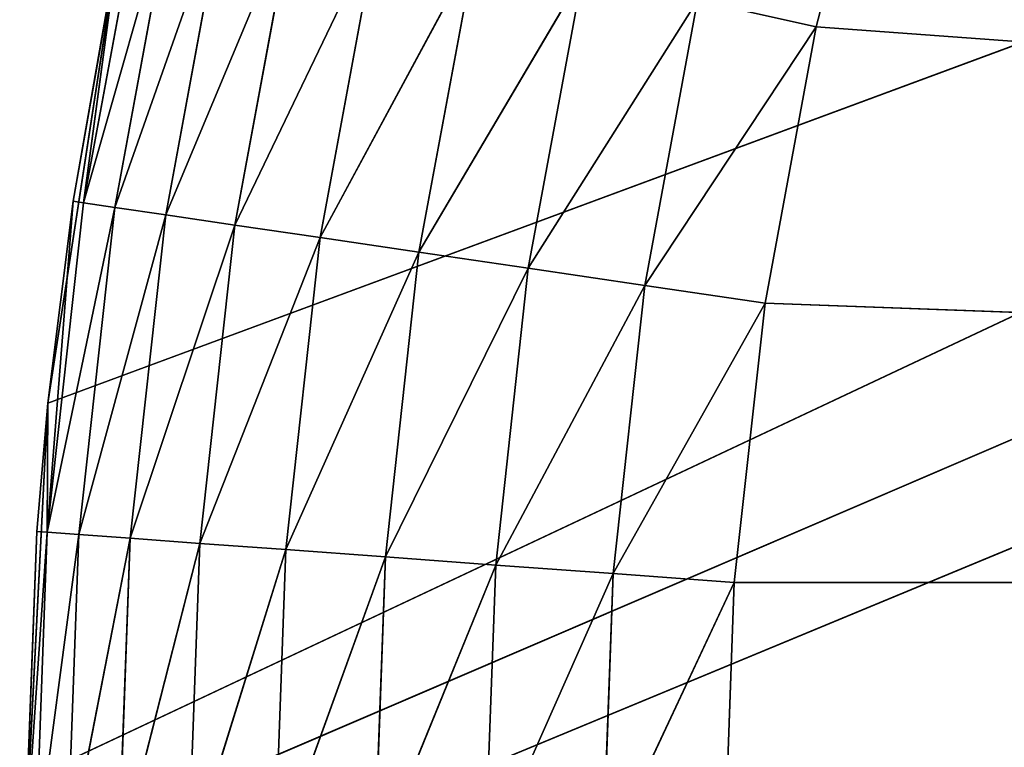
# Model space of a CAD drawing. Header units: centimetres. Extents: x 0 to 2.2, y 0 to 7.51.
# Tile 17 of 96: x 0.45 to 0.59, y 1.02 to 1.12. Entities that reach past the tile are written whole.
import ezdxf

# ---------------------------------------------------------------- set-up
doc = ezdxf.new("R2010")
doc.units = ezdxf.units.CM
doc.header["$LTSCALE"] = 2.54
doc.layers.get('0').update_dxf_attribs({"true_color": 0xff5454})

# ---------------------------------------------------------------- blocks, each defined once
blk = doc.blocks.new('Wieszak na r_czniki przykr_cany.STL')
at = {"color": 0}
for p, q in [((0.45, 1, 0.15), (1.54783, 1.47112, 0.15)), ((0.45, 1, 0.15), (1.54783, 1.47112, 0.15)), ((0.45333, 1.06576, 0.15), (1.54783, 1.47112, 0.15)), ((0.45333, 1.06576, 0.15), (1.54783, 1.47112, 0.15)), ((0.79689, 1.175), (0, 0.8)), ((0.79689, 1.175), (0, 0.8)), ((0.57332, 1.15845, 0.65), (0.56316, 1.11959, 0.65)), ((0.57332, 1.15845, 0.65), (0.56316, 1.11959, 0.65)), ((0.45843, 1.09442, 0.56736), (0.46703, 1.141, 0.56736)), ((0.45843, 1.09442, 0.56736), (0.46703, 1.141, 0.56736)), ((0.45843, 1.09442, 0.56736), (0.47144, 1.14002, 0.5842)), ((0.45843, 1.09442, 0.56736), (0.47144, 1.14002, 0.5842)), ((0.46289, 1.09376, 0.5842), (0.47144, 1.14002, 0.5842)), ((0.46289, 1.09376, 0.5842), (0.47144, 1.14002, 0.5842)), ((0.46289, 1.09376, 0.5842), (0.47863, 1.13842, 0.6)), ((0.46289, 1.09376, 0.5842), (0.47863, 1.13842, 0.6)), ((0.47018, 1.09269, 0.6), (0.47863, 1.13842, 0.6)), ((0.47018, 1.09269, 0.6), (0.47863, 1.13842, 0.6)), ((0.47018, 1.09269, 0.6), (0.48839, 1.13624, 0.61428)), ((0.47018, 1.09269, 0.6), (0.48839, 1.13624, 0.61428)), ((0.48007, 1.09123, 0.61428), (0.48839, 1.13624, 0.61428)), ((0.48007, 1.09123, 0.61428), (0.48839, 1.13624, 0.61428)), ((0.48007, 1.09123, 0.61428), (0.50042, 1.13356, 0.6266)), ((0.48007, 1.09123, 0.61428), (0.50042, 1.13356, 0.6266)), ((0.49227, 1.08944, 0.6266), (0.50042, 1.13356, 0.6266)), ((0.49227, 1.08944, 0.6266), (0.50042, 1.13356, 0.6266)), ((0.45333, 1.06576, 0.15), (0.46331, 1.13084, 0.15)), ((0.45333, 1.06576, 0.15), (0.46331, 1.13084, 0.15)), ((0.46331, 1.13084, 0.15), (0.45693, 1.09464, 0.55)), ((0.45693, 1.09464, 0.55), (0.46331, 1.13084, 0.55)), ((0.46331, 1.13084, 0.15), (0.45693, 1.09464, 0.55)), ((0.45693, 1.09464, 0.55), (0.46331, 1.13084, 0.55)), ((0.45843, 1.09442, 0.56736), (0.46331, 1.13084, 0.55)), ((0.45843, 1.09442, 0.56736), (0.46331, 1.13084, 0.55)), ((0.49227, 1.08944, 0.6266), (0.51435, 1.13046, 0.6366)), ((0.49227, 1.08944, 0.6266), (0.51435, 1.13046, 0.6366)), ((0.50639, 1.08736, 0.6366), (0.51435, 1.13046, 0.6366)), ((0.50639, 1.08736, 0.6366), (0.51435, 1.13046, 0.6366)), ((0.50639, 1.08736, 0.6366), (0.52977, 1.12702, 0.64397)), ((0.50639, 1.08736, 0.6366), (0.52977, 1.12702, 0.64397)), ((0.52202, 1.08506, 0.64397), (0.52977, 1.12702, 0.64397)), ((0.52202, 1.08506, 0.64397), (0.52977, 1.12702, 0.64397)), ((0.52202, 1.08506, 0.64397), (0.54621, 1.12336, 0.64848)), ((0.52202, 1.08506, 0.64397), (0.54621, 1.12336, 0.64848)), ((0.53868, 1.08261, 0.64848), (0.54621, 1.12336, 0.64848)), ((0.53868, 1.08261, 0.64848), (0.54621, 1.12336, 0.64848)), ((0.56316, 1.11959, 0.65), (0.54621, 1.12336, 0.64848)), ((0.56316, 1.11959, 0.65), (0.54621, 1.12336, 0.64848)), ((0.77111, 1.11971, 0.15), (0, 0.8, 0.15)), ((0.77111, 1.11971, 0.15), (0, 0.8, 0.15)), ((0.77111, 1.11971), (0, 0.8)), ((0.77111, 1.11971), (0, 0.8)), ((0.53868, 1.08261, 0.64848), (0.56316, 1.11959, 0.65)), ((0.53868, 1.08261, 0.64848), (0.56316, 1.11959, 0.65)), ((0.56316, 1.11959, 0.65), (0.55586, 1.08008, 0.65)), ((0.56316, 1.11959, 0.65), (0.55586, 1.08008, 0.65)), ((0.56316, 1.11959, 0.65), (1.64853, 1.04015, 0.65)), ((0.56316, 1.11959, 0.65), (1.64853, 1.04015, 0.65)), ((0.45693, 1.09464, 0.55), (0.45325, 1.04734, 0.56736)), ((0.45693, 1.09464, 0.55), (0.45325, 1.04734, 0.56736)), ((0.45843, 1.09442, 0.56736), (0.45325, 1.04734, 0.56736)), ((0.45843, 1.09442, 0.56736), (0.45325, 1.04734, 0.56736)), ((0.46289, 1.09376, 0.5842), (0.45325, 1.04734, 0.56736)), ((0.46289, 1.09376, 0.5842), (0.45325, 1.04734, 0.56736)), ((0.45333, 1.06576, 0.15), (0.45693, 1.09464, 0.55)), ((0.45333, 1.06576, 0.15), (0.45693, 1.09464, 0.55)), ((0.45333, 1.06576, 0.55), (0.45693, 1.09464, 0.55)), ((0.45333, 1.06576, 0.55), (0.45693, 1.09464, 0.55)), ((0.45693, 1.09464, 0.55), (0.45843, 1.09442, 0.56736)), ((0.45693, 1.09464, 0.55), (0.45843, 1.09442, 0.56736)), ((0.46289, 1.09376, 0.5842), (0.45775, 1.04701, 0.5842)), ((0.46289, 1.09376, 0.5842), (0.45775, 1.04701, 0.5842)), ((0.46289, 1.09376, 0.5842), (0.45843, 1.09442, 0.56736)), ((0.46289, 1.09376, 0.5842), (0.45843, 1.09442, 0.56736)), ((0.47018, 1.09269, 0.6), (0.46289, 1.09376, 0.5842)), ((0.47018, 1.09269, 0.6), (0.46289, 1.09376, 0.5842)), ((0.47018, 1.09269, 0.6), (0.45775, 1.04701, 0.5842)), ((0.47018, 1.09269, 0.6), (0.45775, 1.04701, 0.5842)), ((0.47018, 1.09269, 0.6), (0.4651, 1.04647, 0.6)), ((0.47018, 1.09269, 0.6), (0.4651, 1.04647, 0.6)), ((0.48007, 1.09123, 0.61428), (0.47018, 1.09269, 0.6)), ((0.48007, 1.09123, 0.61428), (0.47018, 1.09269, 0.6)), ((0.48007, 1.09123, 0.61428), (0.4651, 1.04647, 0.6)), ((0.48007, 1.09123, 0.61428), (0.4651, 1.04647, 0.6)), ((0.48007, 1.09123, 0.61428), (0.47507, 1.04574, 0.61428)), ((0.48007, 1.09123, 0.61428), (0.47507, 1.04574, 0.61428)), ((0.49227, 1.08944, 0.6266), (0.48007, 1.09123, 0.61428)), ((0.49227, 1.08944, 0.6266), (0.48007, 1.09123, 0.61428)), ((0.49227, 1.08944, 0.6266), (0.47507, 1.04574, 0.61428)), ((0.49227, 1.08944, 0.6266), (0.47507, 1.04574, 0.61428)), ((0.49227, 1.08944, 0.6266), (0.48736, 1.04484, 0.6266)), ((0.49227, 1.08944, 0.6266), (0.48736, 1.04484, 0.6266)), ((0.50639, 1.08736, 0.6366), (0.49227, 1.08944, 0.6266)), ((0.50639, 1.08736, 0.6366), (0.49227, 1.08944, 0.6266)), ((0.50639, 1.08736, 0.6366), (0.48736, 1.04484, 0.6266)), ((0.50639, 1.08736, 0.6366), (0.48736, 1.04484, 0.6266)), ((0.50639, 1.08736, 0.6366), (0.5016, 1.0438, 0.6366)), ((0.50639, 1.08736, 0.6366), (0.5016, 1.0438, 0.6366)), ((0.52202, 1.08506, 0.64397), (0.50639, 1.08736, 0.6366)), ((0.52202, 1.08506, 0.64397), (0.50639, 1.08736, 0.6366)), ((0.52202, 1.08506, 0.64397), (0.5016, 1.0438, 0.6366)), ((0.52202, 1.08506, 0.64397), (0.5016, 1.0438, 0.6366)), ((0.52202, 1.08506, 0.64397), (0.51736, 1.04264, 0.64397)), ((0.52202, 1.08506, 0.64397), (0.51736, 1.04264, 0.64397)), ((0.53868, 1.08261, 0.64848), (0.52202, 1.08506, 0.64397)), ((0.53868, 1.08261, 0.64848), (0.52202, 1.08506, 0.64397)), ((0.53868, 1.08261, 0.64848), (0.51736, 1.04264, 0.64397)), ((0.53868, 1.08261, 0.64848), (0.51736, 1.04264, 0.64397)), ((0.53868, 1.08261, 0.64848), (0.53415, 1.04141, 0.64848)), ((0.53868, 1.08261, 0.64848), (0.53415, 1.04141, 0.64848)), ((0.55586, 1.08008, 0.65), (0.53868, 1.08261, 0.64848)), ((0.55586, 1.08008, 0.65), (0.53868, 1.08261, 0.64848)), ((0.55586, 1.08008, 0.65), (0.53415, 1.04141, 0.64848)), ((0.55586, 1.08008, 0.65), (0.53415, 1.04141, 0.64848)), ((0.55586, 1.08008, 0.65), (0.55147, 1.04015, 0.65)), ((0.55586, 1.08008, 0.65), (0.55147, 1.04015, 0.65)), ((0.55586, 1.08008, 0.65), (1.64853, 1.04015, 0.65)), ((0.55586, 1.08008, 0.65), (1.64853, 1.04015, 0.65)), ((0.45, 1, 0.15), (0.45333, 1.06576, 0.15)), ((0.45, 1, 0.15), (0.45333, 1.06576, 0.15)), ((0.45333, 1.06576, 0.15), (0.45173, 1.04745, 0.55)), ((0.45173, 1.04745, 0.55), (0.45333, 1.06576, 0.55)), ((0.45333, 1.06576, 0.15), (0.45173, 1.04745, 0.55)), ((0.45173, 1.04745, 0.55), (0.45333, 1.06576, 0.55)), ((0.45333, 1.06576, 0.55), (0.45325, 1.04734, 0.56736)), ((0.45333, 1.06576, 0.55), (0.45325, 1.04734, 0.56736)), ((0.45333, 1.06576, 0.15), (0.45333, 1.06576, 0.55)), ((0.45333, 1.06576, 0.15), (0.45333, 1.06576, 0.55)), ((0.45, 1, 0.15), (0.45173, 1.04745, 0.55)), ((0.45, 1, 0.15), (0.45173, 1.04745, 0.55)), ((0.45, 1, 0.55), (0.45173, 1.04745, 0.55)), ((0.45, 1, 0.55), (0.45173, 1.04745, 0.55)), ((0.45325, 1.04734, 0.56736), (0.45, 1, 0.55)), ((0.45325, 1.04734, 0.56736), (0.45, 1, 0.55)), ((0.45325, 1.04734, 0.56736), (0.45152, 1, 0.56736)), ((0.45325, 1.04734, 0.56736), (0.45152, 1, 0.56736)), ((0.45325, 1.04734, 0.56736), (0.45173, 1.04745, 0.55)), ((0.45325, 1.04734, 0.56736), (0.45173, 1.04745, 0.55)), ((0.45325, 1.04734, 0.56736), (0.45775, 1.04701, 0.5842)), ((0.45325, 1.04734, 0.56736), (0.45775, 1.04701, 0.5842)), ((0.45775, 1.04701, 0.5842), (0.45152, 1, 0.56736)), ((0.45775, 1.04701, 0.5842), (0.45152, 1, 0.56736)), ((0.45775, 1.04701, 0.5842), (0.45603, 1, 0.5842)), ((0.45775, 1.04701, 0.5842), (0.45603, 1, 0.5842)), ((0.4651, 1.04647, 0.6), (0.45603, 1, 0.5842)), ((0.4651, 1.04647, 0.6), (0.45603, 1, 0.5842)), ((0.45775, 1.04701, 0.5842), (0.4651, 1.04647, 0.6)), ((0.45775, 1.04701, 0.5842), (0.4651, 1.04647, 0.6)), ((0.4651, 1.04647, 0.6), (0.4634, 1, 0.6)), ((0.4651, 1.04647, 0.6), (0.4634, 1, 0.6)), ((0.4651, 1.04647, 0.6), (0.47507, 1.04574, 0.61428)), ((0.4651, 1.04647, 0.6), (0.47507, 1.04574, 0.61428)), ((0.47507, 1.04574, 0.61428), (0.4634, 1, 0.6)), ((0.47507, 1.04574, 0.61428), (0.4634, 1, 0.6)), ((0.47507, 1.04574, 0.61428), (0.4734, 1, 0.61428)), ((0.47507, 1.04574, 0.61428), (0.4734, 1, 0.61428)), ((0.48736, 1.04484, 0.6266), (0.4734, 1, 0.61428)), ((0.48736, 1.04484, 0.6266), (0.4734, 1, 0.61428)), ((0.47507, 1.04574, 0.61428), (0.48736, 1.04484, 0.6266)), ((0.47507, 1.04574, 0.61428), (0.48736, 1.04484, 0.6266)), ((0.48736, 1.04484, 0.6266), (0.48572, 1, 0.6266)), ((0.48736, 1.04484, 0.6266), (0.48572, 1, 0.6266)), ((0.48736, 1.04484, 0.6266), (0.5016, 1.0438, 0.6366)), ((0.48736, 1.04484, 0.6266), (0.5016, 1.0438, 0.6366)), ((0.5016, 1.0438, 0.6366), (0.48572, 1, 0.6266)), ((0.5016, 1.0438, 0.6366), (0.48572, 1, 0.6266)), ((0.5016, 1.0438, 0.6366), (0.5, 1, 0.6366)), ((0.5016, 1.0438, 0.6366), (0.5, 1, 0.6366)), ((0.5016, 1.0438, 0.6366), (0.51736, 1.04264, 0.64397)), ((0.5016, 1.0438, 0.6366), (0.51736, 1.04264, 0.64397)), ((0.51736, 1.04264, 0.64397), (0.5, 1, 0.6366)), ((0.51736, 1.04264, 0.64397), (0.5, 1, 0.6366)), ((0.51736, 1.04264, 0.64397), (0.5158, 1, 0.64397)), ((0.51736, 1.04264, 0.64397), (0.5158, 1, 0.64397)), ((0.51736, 1.04264, 0.64397), (0.53415, 1.04141, 0.64848)), ((0.51736, 1.04264, 0.64397), (0.53415, 1.04141, 0.64848)), ((0.53415, 1.04141, 0.64848), (0.5158, 1, 0.64397)), ((0.53415, 1.04141, 0.64848), (0.5158, 1, 0.64397)), ((0.53415, 1.04141, 0.64848), (0.53264, 1, 0.64848)), ((0.53415, 1.04141, 0.64848), (0.53264, 1, 0.64848)), ((0.53415, 1.04141, 0.64848), (0.55147, 1.04015, 0.65)), ((0.53415, 1.04141, 0.64848), (0.55147, 1.04015, 0.65)), ((0.55147, 1.04015, 0.65), (0.53264, 1, 0.64848)), ((0.55147, 1.04015, 0.65), (0.53264, 1, 0.64848)), ((0.55147, 1.04015, 0.65), (0.55, 1, 0.65)), ((0.55147, 1.04015, 0.65), (0.55, 1, 0.65)), ((1.64853, 1.04015, 0.65), (0.55147, 1.04015, 0.65)), ((1.64853, 1.04015, 0.65), (0.55147, 1.04015, 0.65))]:
    blk.add_line(p, q, dxfattribs=at)
mesh = blk.add_polyface(dxfattribs=at)
corners = [(0.77111, 1.11971, 0.15), (0, 5, 0.15), (0, 0.8, 0.15)]
mesh.append_faces([[corners[k] for k in face] for face in [(0, 1, 2)]], dxfattribs={"color": 0})
mesh = blk.add_polyface(dxfattribs=at)
corners = [(0.79689, 1.175, 0.15), (0, 5, 0.15), (0.77111, 1.11971, 0.15)]
mesh.append_faces([[corners[k] for k in face] for face in [(0, 1, 2)]], dxfattribs={"color": 0})
mesh = blk.add_polyface(dxfattribs=at)
corners = [(0.79689, 1.175), (0, 0.8), (0, 5)]
mesh.append_faces([[corners[k] for k in face] for face in [(0, 1, 2)]], dxfattribs={"color": 0})
mesh = blk.add_polyface(dxfattribs=at)
corners = [(1.54783, 1.47112, 0.15), (0.45333, 0.93424, 0.15), (0.45, 1, 0.15)]
mesh.append_faces([[corners[k] for k in face] for face in [(0, 1, 2)]], dxfattribs={"color": 0})
mesh = blk.add_polyface(dxfattribs=at)
corners = [(1.54783, 1.47112, 0.15), (0.45, 1, 0.15), (0.45333, 1.06576, 0.15)]
mesh.append_faces([[corners[k] for k in face] for face in [(0, 1, 2)]], dxfattribs={"color": 0})
mesh = blk.add_polyface(dxfattribs=at)
corners = [(1.59319, 1.42339, 0.15), (0.45333, 0.93424, 0.15), (1.54783, 1.47112, 0.15)]
mesh.append_faces([[corners[k] for k in face] for face in [(0, 1, 2)]], dxfattribs={"color": 0})
mesh = blk.add_polyface(dxfattribs=at)
corners = [(1.54783, 1.47112, 0.15), (0.45333, 1.06576, 0.15), (0.46331, 1.13084, 0.15)]
mesh.append_faces([[corners[k] for k in face] for face in [(0, 1, 2)]], dxfattribs={"color": 0})
mesh = blk.add_polyface(dxfattribs=at)
corners = [(1.6335, 1.37132, 0.15), (0.45333, 0.93424, 0.15), (1.59319, 1.42339, 0.15)]
mesh.append_faces([[corners[k] for k in face] for face in [(0, 1, 2)]], dxfattribs={"color": 0})
mesh = blk.add_polyface(dxfattribs=at)
corners = [(1.66833, 1.31545, 0.15), (0.45333, 0.93424, 0.15), (1.6335, 1.37132, 0.15)]
mesh.append_faces([[corners[k] for k in face] for face in [(0, 1, 2)]], dxfattribs={"color": 0})
mesh = blk.add_polyface(dxfattribs=at)
corners = [(1.69732, 1.25633, 0.15), (0.45333, 0.93424, 0.15), (1.66833, 1.31545, 0.15)]
mesh.append_faces([[corners[k] for k in face] for face in [(0, 1, 2)]], dxfattribs={"color": 0})
mesh = blk.add_polyface(dxfattribs=at)
corners = [(1.72019, 1.19459, 0.15), (0.45333, 0.93424, 0.15), (1.69732, 1.25633, 0.15)]
mesh.append_faces([[corners[k] for k in face] for face in [(0, 1, 2)]], dxfattribs={"color": 0})
mesh = blk.add_polyface(dxfattribs=at)
corners = [(1.64853, 1.04015, 0.65), (0.602, 1.23345, 0.65), (0.58629, 1.19648, 0.65)]
mesh.append_faces([[corners[k] for k in face] for face in [(0, 1, 2)]], dxfattribs={"color": 0})
mesh = blk.add_polyface(dxfattribs=at)
corners = [(1.64853, 1.04015, 0.65), (0.58629, 1.19648, 0.65), (0.57332, 1.15845, 0.65)]
mesh.append_faces([[corners[k] for k in face] for face in [(0, 1, 2)]], dxfattribs={"color": 0})
mesh = blk.add_polyface(dxfattribs=at)
corners = [(1.73669, 1.13084, 0.15), (0.45333, 0.93424, 0.15), (1.72019, 1.19459, 0.15)]
mesh.append_faces([[corners[k] for k in face] for face in [(0, 1, 2)]], dxfattribs={"color": 0})
mesh = blk.add_polyface(dxfattribs=at)
corners = [(0.79689, 1.175), (0.77111, 1.11971), (0, 0.8)]
mesh.append_faces([[corners[k] for k in face] for face in [(0, 1, 2)]], dxfattribs={"color": 0})
mesh = blk.add_polyface(dxfattribs=at)
corners = [(0.57332, 1.15845, 0.65), (0.54621, 1.12336, 0.64848), (0.56316, 1.11959, 0.65)]
mesh.append_faces([[corners[k] for k in face] for face in [(0, 1, 2)]], dxfattribs={"color": 0})
mesh = blk.add_polyface(dxfattribs=at)
corners = [(1.64853, 1.04015, 0.65), (0.57332, 1.15845, 0.65), (0.56316, 1.11959, 0.65)]
mesh.append_faces([[corners[k] for k in face] for face in [(0, 1, 2)]], dxfattribs={"color": 0})
mesh = blk.add_polyface(dxfattribs=at)
corners = [(0.46703, 1.141, 0.56736), (0.46331, 1.13084, 0.55), (0.45843, 1.09442, 0.56736)]
mesh.append_faces([[corners[k] for k in face] for face in [(0, 1, 2)]], dxfattribs={"color": 0})
mesh = blk.add_polyface(dxfattribs=at)
corners = [(0.46703, 1.141, 0.56736), (0.45843, 1.09442, 0.56736), (0.47144, 1.14002, 0.5842)]
mesh.append_faces([[corners[k] for k in face] for face in [(0, 1, 2)]], dxfattribs={"color": 0})
mesh = blk.add_polyface(dxfattribs=at)
corners = [(0.47144, 1.14002, 0.5842), (0.45843, 1.09442, 0.56736), (0.46289, 1.09376, 0.5842)]
mesh.append_faces([[corners[k] for k in face] for face in [(0, 1, 2)]], dxfattribs={"color": 0})
mesh = blk.add_polyface(dxfattribs=at)
corners = [(0.47144, 1.14002, 0.5842), (0.46289, 1.09376, 0.5842), (0.47863, 1.13842, 0.6)]
mesh.append_faces([[corners[k] for k in face] for face in [(0, 1, 2)]], dxfattribs={"color": 0})
mesh = blk.add_polyface(dxfattribs=at)
corners = [(0.47863, 1.13842, 0.6), (0.46289, 1.09376, 0.5842), (0.47018, 1.09269, 0.6)]
mesh.append_faces([[corners[k] for k in face] for face in [(0, 1, 2)]], dxfattribs={"color": 0})
mesh = blk.add_polyface(dxfattribs=at)
corners = [(0.47863, 1.13842, 0.6), (0.47018, 1.09269, 0.6), (0.48839, 1.13624, 0.61428)]
mesh.append_faces([[corners[k] for k in face] for face in [(0, 1, 2)]], dxfattribs={"color": 0})
mesh = blk.add_polyface(dxfattribs=at)
corners = [(0.48839, 1.13624, 0.61428), (0.47018, 1.09269, 0.6), (0.48007, 1.09123, 0.61428)]
mesh.append_faces([[corners[k] for k in face] for face in [(0, 1, 2)]], dxfattribs={"color": 0})
mesh = blk.add_polyface(dxfattribs=at)
corners = [(0.50042, 1.13356, 0.6266), (0.48839, 1.13624, 0.61428), (0.48007, 1.09123, 0.61428)]
mesh.append_faces([[corners[k] for k in face] for face in [(0, 1, 2)]], dxfattribs={"color": 0})
mesh = blk.add_polyface(dxfattribs=at)
corners = [(0.50042, 1.13356, 0.6266), (0.48007, 1.09123, 0.61428), (0.49227, 1.08944, 0.6266)]
mesh.append_faces([[corners[k] for k in face] for face in [(0, 1, 2)]], dxfattribs={"color": 0})
mesh = blk.add_polyface(dxfattribs=at)
corners = [(0.51435, 1.13046, 0.6366), (0.50042, 1.13356, 0.6266), (0.49227, 1.08944, 0.6266)]
mesh.append_faces([[corners[k] for k in face] for face in [(0, 1, 2)]], dxfattribs={"color": 0})
mesh = blk.add_polyface(dxfattribs=at)
corners = [(1.74667, 1.06576, 0.15), (0.45333, 0.93424, 0.15), (1.73669, 1.13084, 0.15)]
mesh.append_faces([[corners[k] for k in face] for face in [(0, 1, 2)]], dxfattribs={"color": 0})
mesh = blk.add_polyface(dxfattribs=at)
corners = [(0.46331, 1.13084, 0.15), (0.45333, 1.06576, 0.15), (0.45693, 1.09464, 0.55)]
mesh.append_faces([[corners[k] for k in face] for face in [(0, 1, 2)]], dxfattribs={"color": 0})
mesh = blk.add_polyface(dxfattribs=at)
corners = [(0.46331, 1.13084, 0.15), (0.45693, 1.09464, 0.55), (0.46331, 1.13084, 0.55)]
mesh.append_faces([[corners[k] for k in face] for face in [(0, 1, 2)]], dxfattribs={"color": 0})
mesh = blk.add_polyface(dxfattribs=at)
corners = [(0.46331, 1.13084, 0.55), (0.45693, 1.09464, 0.55), (0.45843, 1.09442, 0.56736)]
mesh.append_faces([[corners[k] for k in face] for face in [(0, 1, 2)]], dxfattribs={"color": 0})
mesh = blk.add_polyface(dxfattribs=at)
corners = [(0.51435, 1.13046, 0.6366), (0.49227, 1.08944, 0.6266), (0.50639, 1.08736, 0.6366)]
mesh.append_faces([[corners[k] for k in face] for face in [(0, 1, 2)]], dxfattribs={"color": 0})
mesh = blk.add_polyface(dxfattribs=at)
corners = [(0.52977, 1.12702, 0.64397), (0.51435, 1.13046, 0.6366), (0.50639, 1.08736, 0.6366)]
mesh.append_faces([[corners[k] for k in face] for face in [(0, 1, 2)]], dxfattribs={"color": 0})
mesh = blk.add_polyface(dxfattribs=at)
corners = [(0.52977, 1.12702, 0.64397), (0.50639, 1.08736, 0.6366), (0.52202, 1.08506, 0.64397)]
mesh.append_faces([[corners[k] for k in face] for face in [(0, 1, 2)]], dxfattribs={"color": 0})
mesh = blk.add_polyface(dxfattribs=at)
corners = [(0.54621, 1.12336, 0.64848), (0.52977, 1.12702, 0.64397), (0.52202, 1.08506, 0.64397)]
mesh.append_faces([[corners[k] for k in face] for face in [(0, 1, 2)]], dxfattribs={"color": 0})
mesh = blk.add_polyface(dxfattribs=at)
corners = [(0.54621, 1.12336, 0.64848), (0.52202, 1.08506, 0.64397), (0.53868, 1.08261, 0.64848)]
mesh.append_faces([[corners[k] for k in face] for face in [(0, 1, 2)]], dxfattribs={"color": 0})
mesh = blk.add_polyface(dxfattribs=at)
corners = [(0.56316, 1.11959, 0.65), (0.54621, 1.12336, 0.64848), (0.53868, 1.08261, 0.64848)]
mesh.append_faces([[corners[k] for k in face] for face in [(0, 1, 2)]], dxfattribs={"color": 0})
mesh = blk.add_polyface(dxfattribs=at)
corners = [(0.77111, 1.11971, 0.15), (0, 0.8, 0.15), (0.75532, 1.06078, 0.15)]
mesh.append_faces([[corners[k] for k in face] for face in [(0, 1, 2)]], dxfattribs={"color": 0})
mesh = blk.add_polyface(dxfattribs=at)
corners = [(0.77111, 1.11971), (0.75532, 1.06078), (0, 0.8)]
mesh.append_faces([[corners[k] for k in face] for face in [(0, 1, 2)]], dxfattribs={"color": 0})
mesh = blk.add_polyface(dxfattribs=at)
corners = [(0.56316, 1.11959, 0.65), (0.53868, 1.08261, 0.64848), (0.55586, 1.08008, 0.65)]
mesh.append_faces([[corners[k] for k in face] for face in [(0, 1, 2)]], dxfattribs={"color": 0})
mesh = blk.add_polyface(dxfattribs=at)
corners = [(1.64853, 1.04015, 0.65), (0.56316, 1.11959, 0.65), (0.55586, 1.08008, 0.65)]
mesh.append_faces([[corners[k] for k in face] for face in [(0, 1, 2)]], dxfattribs={"color": 0})
mesh = blk.add_polyface(dxfattribs=at)
corners = [(0.45693, 1.09464, 0.55), (0.45325, 1.04734, 0.56736), (0.45843, 1.09442, 0.56736)]
mesh.append_faces([[corners[k] for k in face] for face in [(0, 1, 2)]], dxfattribs={"color": 0})
mesh = blk.add_polyface(dxfattribs=at)
corners = [(0.45693, 1.09464, 0.55), (0.45333, 1.06576, 0.55), (0.45325, 1.04734, 0.56736)]
mesh.append_faces([[corners[k] for k in face] for face in [(0, 1, 2)]], dxfattribs={"color": 0})
mesh = blk.add_polyface(dxfattribs=at)
corners = [(0.45843, 1.09442, 0.56736), (0.45325, 1.04734, 0.56736), (0.46289, 1.09376, 0.5842)]
mesh.append_faces([[corners[k] for k in face] for face in [(0, 1, 2)]], dxfattribs={"color": 0})
mesh = blk.add_polyface(dxfattribs=at)
corners = [(0.46289, 1.09376, 0.5842), (0.45325, 1.04734, 0.56736), (0.45775, 1.04701, 0.5842)]
mesh.append_faces([[corners[k] for k in face] for face in [(0, 1, 2)]], dxfattribs={"color": 0})
mesh = blk.add_polyface(dxfattribs=at)
corners = [(0.45693, 1.09464, 0.55), (0.45333, 1.06576, 0.15), (0.45333, 1.06576, 0.55)]
mesh.append_faces([[corners[k] for k in face] for face in [(0, 1, 2)]], dxfattribs={"color": 0})
mesh = blk.add_polyface(dxfattribs=at)
corners = [(0.46289, 1.09376, 0.5842), (0.45775, 1.04701, 0.5842), (0.47018, 1.09269, 0.6)]
mesh.append_faces([[corners[k] for k in face] for face in [(0, 1, 2)]], dxfattribs={"color": 0})
mesh = blk.add_polyface(dxfattribs=at)
corners = [(0.47018, 1.09269, 0.6), (0.45775, 1.04701, 0.5842), (0.4651, 1.04647, 0.6)]
mesh.append_faces([[corners[k] for k in face] for face in [(0, 1, 2)]], dxfattribs={"color": 0})
mesh = blk.add_polyface(dxfattribs=at)
corners = [(0.47018, 1.09269, 0.6), (0.4651, 1.04647, 0.6), (0.48007, 1.09123, 0.61428)]
mesh.append_faces([[corners[k] for k in face] for face in [(0, 1, 2)]], dxfattribs={"color": 0})
mesh = blk.add_polyface(dxfattribs=at)
corners = [(0.48007, 1.09123, 0.61428), (0.4651, 1.04647, 0.6), (0.47507, 1.04574, 0.61428)]
mesh.append_faces([[corners[k] for k in face] for face in [(0, 1, 2)]], dxfattribs={"color": 0})
mesh = blk.add_polyface(dxfattribs=at)
corners = [(0.49227, 1.08944, 0.6266), (0.48007, 1.09123, 0.61428), (0.47507, 1.04574, 0.61428)]
mesh.append_faces([[corners[k] for k in face] for face in [(0, 1, 2)]], dxfattribs={"color": 0})
mesh = blk.add_polyface(dxfattribs=at)
corners = [(0.49227, 1.08944, 0.6266), (0.47507, 1.04574, 0.61428), (0.48736, 1.04484, 0.6266)]
mesh.append_faces([[corners[k] for k in face] for face in [(0, 1, 2)]], dxfattribs={"color": 0})
mesh = blk.add_polyface(dxfattribs=at)
corners = [(0.50639, 1.08736, 0.6366), (0.49227, 1.08944, 0.6266), (0.48736, 1.04484, 0.6266)]
mesh.append_faces([[corners[k] for k in face] for face in [(0, 1, 2)]], dxfattribs={"color": 0})
mesh = blk.add_polyface(dxfattribs=at)
corners = [(0.50639, 1.08736, 0.6366), (0.48736, 1.04484, 0.6266), (0.5016, 1.0438, 0.6366)]
mesh.append_faces([[corners[k] for k in face] for face in [(0, 1, 2)]], dxfattribs={"color": 0})
mesh = blk.add_polyface(dxfattribs=at)
corners = [(0.52202, 1.08506, 0.64397), (0.50639, 1.08736, 0.6366), (0.5016, 1.0438, 0.6366)]
mesh.append_faces([[corners[k] for k in face] for face in [(0, 1, 2)]], dxfattribs={"color": 0})
mesh = blk.add_polyface(dxfattribs=at)
corners = [(0.52202, 1.08506, 0.64397), (0.5016, 1.0438, 0.6366), (0.51736, 1.04264, 0.64397)]
mesh.append_faces([[corners[k] for k in face] for face in [(0, 1, 2)]], dxfattribs={"color": 0})
mesh = blk.add_polyface(dxfattribs=at)
corners = [(0.53868, 1.08261, 0.64848), (0.52202, 1.08506, 0.64397), (0.51736, 1.04264, 0.64397)]
mesh.append_faces([[corners[k] for k in face] for face in [(0, 1, 2)]], dxfattribs={"color": 0})
mesh = blk.add_polyface(dxfattribs=at)
corners = [(0.53868, 1.08261, 0.64848), (0.51736, 1.04264, 0.64397), (0.53415, 1.04141, 0.64848)]
mesh.append_faces([[corners[k] for k in face] for face in [(0, 1, 2)]], dxfattribs={"color": 0})
mesh = blk.add_polyface(dxfattribs=at)
corners = [(0.55586, 1.08008, 0.65), (0.53868, 1.08261, 0.64848), (0.53415, 1.04141, 0.64848)]
mesh.append_faces([[corners[k] for k in face] for face in [(0, 1, 2)]], dxfattribs={"color": 0})
mesh = blk.add_polyface(dxfattribs=at)
corners = [(0.55586, 1.08008, 0.65), (0.53415, 1.04141, 0.64848), (0.55147, 1.04015, 0.65)]
mesh.append_faces([[corners[k] for k in face] for face in [(0, 1, 2)]], dxfattribs={"color": 0})
mesh = blk.add_polyface(dxfattribs=at)
corners = [(1.64853, 1.04015, 0.65), (0.55586, 1.08008, 0.65), (0.55147, 1.04015, 0.65)]
mesh.append_faces([[corners[k] for k in face] for face in [(0, 1, 2)]], dxfattribs={"color": 0})
mesh = blk.add_polyface(dxfattribs=at)
corners = [(0.45333, 1.06576, 0.15), (0.45, 1, 0.15), (0.45173, 1.04745, 0.55)]
mesh.append_faces([[corners[k] for k in face] for face in [(0, 1, 2)]], dxfattribs={"color": 0})
mesh = blk.add_polyface(dxfattribs=at)
corners = [(0.45333, 1.06576, 0.15), (0.45173, 1.04745, 0.55), (0.45333, 1.06576, 0.55)]
mesh.append_faces([[corners[k] for k in face] for face in [(0, 1, 2)]], dxfattribs={"color": 0})
mesh = blk.add_polyface(dxfattribs=at)
corners = [(0.45333, 1.06576, 0.55), (0.45173, 1.04745, 0.55), (0.45325, 1.04734, 0.56736)]
mesh.append_faces([[corners[k] for k in face] for face in [(0, 1, 2)]], dxfattribs={"color": 0})
mesh = blk.add_polyface(dxfattribs=at)
corners = [(1.75, 1, 0.15), (0.45333, 0.93424, 0.15), (1.74667, 1.06576, 0.15)]
mesh.append_faces([[corners[k] for k in face] for face in [(0, 1, 2)]], dxfattribs={"color": 0})
mesh = blk.add_polyface(dxfattribs=at)
corners = [(0.75532, 1.06078, 0.15), (0, 0.8, 0.15), (0.75, 1, 0.15)]
mesh.append_faces([[corners[k] for k in face] for face in [(0, 1, 2)]], dxfattribs={"color": 0})
mesh = blk.add_polyface(dxfattribs=at)
corners = [(0.75532, 1.06078), (0.75, 1), (0, 0.8)]
mesh.append_faces([[corners[k] for k in face] for face in [(0, 1, 2)]], dxfattribs={"color": 0})
mesh = blk.add_polyface(dxfattribs=at)
corners = [(0.45173, 1.04745, 0.55), (0.45, 1, 0.15), (0.45, 1, 0.55)]
mesh.append_faces([[corners[k] for k in face] for face in [(0, 1, 2)]], dxfattribs={"color": 0})
mesh = blk.add_polyface(dxfattribs=at)
corners = [(0.45173, 1.04745, 0.55), (0.45, 1, 0.55), (0.45325, 1.04734, 0.56736)]
mesh.append_faces([[corners[k] for k in face] for face in [(0, 1, 2)]], dxfattribs={"color": 0})
mesh = blk.add_polyface(dxfattribs=at)
corners = [(0.45325, 1.04734, 0.56736), (0.45, 1, 0.55), (0.45152, 1, 0.56736)]
mesh.append_faces([[corners[k] for k in face] for face in [(0, 1, 2)]], dxfattribs={"color": 0})
mesh = blk.add_polyface(dxfattribs=at)
corners = [(0.45325, 1.04734, 0.56736), (0.45152, 1, 0.56736), (0.45775, 1.04701, 0.5842)]
mesh.append_faces([[corners[k] for k in face] for face in [(0, 1, 2)]], dxfattribs={"color": 0})
mesh = blk.add_polyface(dxfattribs=at)
corners = [(0.45775, 1.04701, 0.5842), (0.45152, 1, 0.56736), (0.45603, 1, 0.5842)]
mesh.append_faces([[corners[k] for k in face] for face in [(0, 1, 2)]], dxfattribs={"color": 0})
mesh = blk.add_polyface(dxfattribs=at)
corners = [(0.45775, 1.04701, 0.5842), (0.45603, 1, 0.5842), (0.4651, 1.04647, 0.6)]
mesh.append_faces([[corners[k] for k in face] for face in [(0, 1, 2)]], dxfattribs={"color": 0})
mesh = blk.add_polyface(dxfattribs=at)
corners = [(0.4651, 1.04647, 0.6), (0.45603, 1, 0.5842), (0.4634, 1, 0.6)]
mesh.append_faces([[corners[k] for k in face] for face in [(0, 1, 2)]], dxfattribs={"color": 0})
mesh = blk.add_polyface(dxfattribs=at)
corners = [(0.4651, 1.04647, 0.6), (0.4634, 1, 0.6), (0.47507, 1.04574, 0.61428)]
mesh.append_faces([[corners[k] for k in face] for face in [(0, 1, 2)]], dxfattribs={"color": 0})
mesh = blk.add_polyface(dxfattribs=at)
corners = [(0.47507, 1.04574, 0.61428), (0.4634, 1, 0.6), (0.4734, 1, 0.61428)]
mesh.append_faces([[corners[k] for k in face] for face in [(0, 1, 2)]], dxfattribs={"color": 0})
mesh = blk.add_polyface(dxfattribs=at)
corners = [(0.47507, 1.04574, 0.61428), (0.4734, 1, 0.61428), (0.48736, 1.04484, 0.6266)]
mesh.append_faces([[corners[k] for k in face] for face in [(0, 1, 2)]], dxfattribs={"color": 0})
mesh = blk.add_polyface(dxfattribs=at)
corners = [(0.48736, 1.04484, 0.6266), (0.4734, 1, 0.61428), (0.48572, 1, 0.6266)]
mesh.append_faces([[corners[k] for k in face] for face in [(0, 1, 2)]], dxfattribs={"color": 0})
mesh = blk.add_polyface(dxfattribs=at)
corners = [(0.5016, 1.0438, 0.6366), (0.48736, 1.04484, 0.6266), (0.48572, 1, 0.6266)]
mesh.append_faces([[corners[k] for k in face] for face in [(0, 1, 2)]], dxfattribs={"color": 0})
mesh = blk.add_polyface(dxfattribs=at)
corners = [(0.5016, 1.0438, 0.6366), (0.48572, 1, 0.6266), (0.5, 1, 0.6366)]
mesh.append_faces([[corners[k] for k in face] for face in [(0, 1, 2)]], dxfattribs={"color": 0})
mesh = blk.add_polyface(dxfattribs=at)
corners = [(0.51736, 1.04264, 0.64397), (0.5016, 1.0438, 0.6366), (0.5, 1, 0.6366)]
mesh.append_faces([[corners[k] for k in face] for face in [(0, 1, 2)]], dxfattribs={"color": 0})
mesh = blk.add_polyface(dxfattribs=at)
corners = [(0.51736, 1.04264, 0.64397), (0.5, 1, 0.6366), (0.5158, 1, 0.64397)]
mesh.append_faces([[corners[k] for k in face] for face in [(0, 1, 2)]], dxfattribs={"color": 0})
mesh = blk.add_polyface(dxfattribs=at)
corners = [(0.53415, 1.04141, 0.64848), (0.51736, 1.04264, 0.64397), (0.5158, 1, 0.64397)]
mesh.append_faces([[corners[k] for k in face] for face in [(0, 1, 2)]], dxfattribs={"color": 0})
mesh = blk.add_polyface(dxfattribs=at)
corners = [(0.53415, 1.04141, 0.64848), (0.5158, 1, 0.64397), (0.53264, 1, 0.64848)]
mesh.append_faces([[corners[k] for k in face] for face in [(0, 1, 2)]], dxfattribs={"color": 0})
mesh = blk.add_polyface(dxfattribs=at)
corners = [(0.55147, 1.04015, 0.65), (0.53415, 1.04141, 0.64848), (0.53264, 1, 0.64848)]
mesh.append_faces([[corners[k] for k in face] for face in [(0, 1, 2)]], dxfattribs={"color": 0})
mesh = blk.add_polyface(dxfattribs=at)
corners = [(0.55147, 1.04015, 0.65), (0.53264, 1, 0.64848), (0.55, 1, 0.65)]
mesh.append_faces([[corners[k] for k in face] for face in [(0, 1, 2)]], dxfattribs={"color": 0})
mesh = blk.add_polyface(dxfattribs=at)
corners = [(1.64853, 1.04015, 0.65), (0.55, 1, 0.65), (0.55147, 0.95985, 0.65)]
mesh.append_faces([[corners[k] for k in face] for face in [(0, 1, 2)]], dxfattribs={"color": 0})
mesh = blk.add_polyface(dxfattribs=at)
corners = [(1.64853, 1.04015, 0.65), (0.55147, 1.04015, 0.65), (0.55, 1, 0.65)]
mesh.append_faces([[corners[k] for k in face] for face in [(0, 1, 2)]], dxfattribs={"color": 0})
mesh = blk.add_polyface(dxfattribs=at)
corners = [(1.65, 1, 0.65), (1.64853, 1.04015, 0.65), (0.55147, 0.95985, 0.65)]
mesh.append_faces([[corners[k] for k in face] for face in [(0, 1, 2)]], dxfattribs={"color": 0})

msp = doc.modelspace()

# ---------------------------------------------------------------- block references
at = {"color": 0}
msp.add_blockref('Wieszak na r_czniki przykr_cany.STL', (0, 0), dxfattribs=at)

doc.saveas('drawing.dxf')
